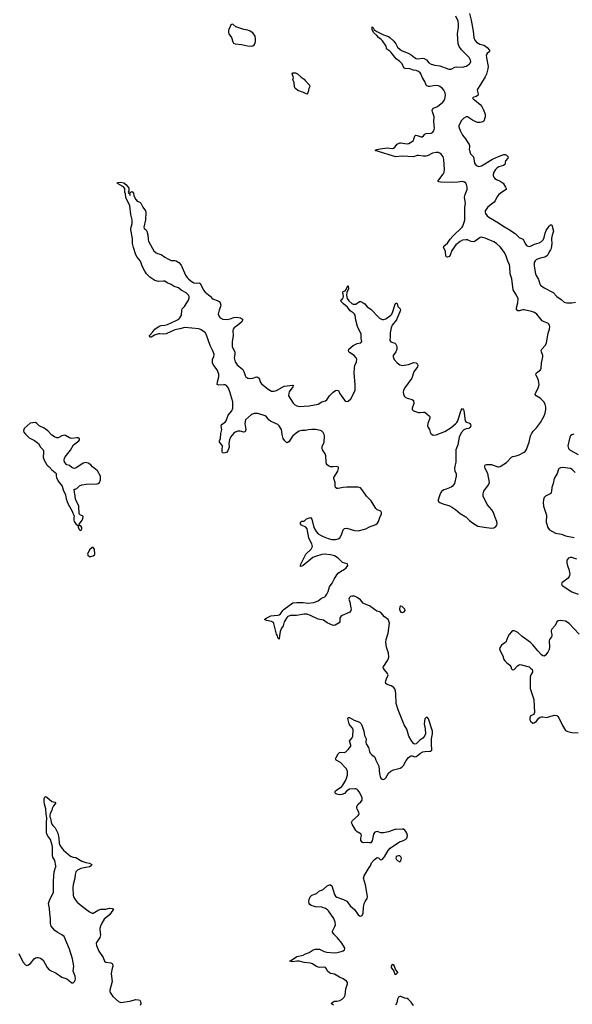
# Model space of a CAD drawing. Header units: inches. Extents: x 2133841 to 2292144, y 758099 to 915581.
# Tile 25 of 80: x 2182838 to 2191639, y 877824 to 893494. Entities that reach past the tile are written whole.
import ezdxf

# ---------------------------------------------------------------- set-up
doc = ezdxf.new("R2010")
doc.units = ezdxf.units.IN
doc.header["$MEASUREMENT"] = 0
for name, color, linetype in [('C1887', 7, 'Continuous'), ('C1888', 7, 'Continuous'), ('C1889', 7, 'Continuous'), ('C1898', 7, 'Continuous'), ('C1899', 7, 'Continuous')]:
    doc.layers.add(name, color=color, linetype=linetype)

msp = doc.modelspace()

# ---------------------------------------------------------------- linework, layer by layer
at = {"layer": 'C1887', "color": 6, "elevation": 300}
for points in [[(2182826, 878630), (2182890, 878500), (2182930, 878454), (2182950, 878444), (2182970, 878446), (2183010, 878474), (2183070, 878548), (2183090, 878562), (2183110, 878568), (2183130, 878568), (2183170, 878557), (2183210, 878524), (2183275, 878410), (2183310, 878370), (2183419, 878319), (2183510, 878256), (2183590, 878230), (2183670, 878164), (2183690, 878164), (2183710, 878186), (2183720, 878210), (2183726, 878230), (2183724, 878270), (2183692, 878350), (2183699, 878430), (2183679, 878550), (2183630, 878703), (2183544, 878904), (2183512, 878932), (2183433, 878973), (2183398, 878998), (2183342, 879070), (2183328, 879110), (2183327, 879190), (2183316, 879270), (2183313, 879350), (2183296, 879430), (2183317, 879490), (2183358, 879562), (2183377, 879610), (2183378, 879790), (2183389, 879930), (2183391, 879950), (2183410, 880000)], [(2183890, 880000), (2183813, 879987), (2183759, 879961), (2183746, 879950), (2183734, 879930), (2183724, 879890), (2183719, 879830), (2183689, 879731), (2183685, 879675), (2183690, 879561), (2183697, 879537), (2183721, 879490), (2183751, 879451), (2183815, 879395), (2183950, 879298), (2183990, 879275), (2184010, 879276), (2184090, 879324), (2184130, 879337), (2184210, 879340), (2184270, 879356), (2184309, 879349), (2184322, 879342), (2184330, 879330), (2184319, 879321), (2184268, 879250), (2184183, 879177), (2184144, 879116), (2184126, 879070), (2184117, 879030), (2184115, 879010), (2184124, 878930), (2184122, 878910), (2184112, 878888), (2184063, 878810), (2184058, 878790), (2184059, 878759), (2184101, 878670), (2184166, 878570), (2184190, 878510), (2184210, 878497), (2184290, 878484), (2184312, 878472), (2184323, 878450), (2184322, 878430), (2184304, 878370), (2184293, 878310), (2184309, 878189), (2184272, 878050), (2184273, 878030), (2184279, 878010), (2184322, 877950), (2184410, 877870), (2184450, 877854), (2184590, 877872), (2184690, 877899), (2184730, 877897), (2184750, 877890), (2184764, 877870), (2184767, 877833), (2184756, 877804)], [(2187835, 877810), (2187805, 877830), (2187808, 877850), (2187830, 877864), (2187850, 877872), (2187890, 877873), (2187935, 877885), (2187975, 877905), (2188005, 877935), (2188020, 877970), (2188030, 878070), (2188060, 878150), (2188057, 878170), (2188044, 878190), (2187990, 878232), (2187930, 878256), (2187850, 878302), (2187790, 878315), (2187770, 878323), (2187740, 878350), (2187726, 878390), (2187709, 878410), (2187676, 878416), (2187610, 878410), (2187590, 878413), (2187555, 878430), (2187502, 878470), (2187470, 878480), (2187370, 878491), (2187290, 878510), (2187250, 878510), (2187181, 878501), (2187133, 878510), (2187150, 878517), (2187250, 878586), (2187350, 878604), (2187390, 878626), (2187450, 878649), (2187510, 878690), (2187550, 878702), (2187610, 878703), (2187686, 878666), (2187730, 878654), (2187850, 878645), (2187892, 878648), (2187957, 878663), (2187987, 878673), (2188010, 878690), (2188015, 878710), (2188010, 878730), (2187970, 878797), (2187900, 878880), (2187839, 878939), (2187822, 878970), (2187821, 878990), (2187828, 879010), (2187858, 879062), (2187866, 879090), (2187863, 879130), (2187840, 879190), (2187757, 879310), (2187738, 879330), (2187710, 879349), (2187650, 879371), (2187550, 879373), (2187479, 879399), (2187461, 879410), (2187447, 879430), (2187442, 879462), (2187446, 879494), (2187463, 879537), (2187490, 879562), (2187564, 879590), (2187610, 879629), (2187650, 879638), (2187670, 879649), (2187735, 879710), (2187770, 879727), (2187790, 879728), (2187808, 879708), (2187850, 879570), (2187865, 879545), (2187890, 879527), (2187993, 879490), (2188046, 879466), (2188066, 879446), (2188102, 879390), (2188172, 879332), (2188228, 879248), (2188250, 879232), (2188270, 879227), (2188290, 879235), (2188310, 879275), (2188313, 879367), (2188325, 879430), (2188338, 879462), (2188371, 879510), (2188379, 879541), (2188343, 879723), (2188314, 879830), (2188326, 879870), (2188405, 880000)], [(2189110, 877807), (2189070, 877860), (2189030, 877902), (2189010, 877914), (2188970, 877924), (2188910, 877949), (2188890, 877949), (2188870, 877935), (2188854, 877906), (2188842, 877850), (2188822, 877810)]]:
    msp.add_lwpolyline(points, dxfattribs=at)
msp.add_lwpolyline([(2188770, 878457), (2188754, 878430), (2188755, 878410), (2188794, 878354), (2188810, 878305), (2188830, 878298), (2188859, 878330), (2188823, 878383), (2188794, 878450)], close=True, dxfattribs=at)
at = {"layer": 'C1888', "color": 6, "elevation": 300}
for points in [[(2188405, 880000), (2188424, 880030), (2188443, 880077), (2188490, 880131), (2188530, 880159), (2188550, 880155), (2188576, 880130), (2188590, 880124), (2188613, 880130), (2188649, 880170), (2188704, 880270), (2188737, 880310), (2188885, 880410), (2188950, 880432), (2188986, 880450), (2189005, 880470), (2189010, 880485), (2189012, 880510), (2189003, 880550), (2188990, 880575), (2188970, 880597), (2188950, 880610), (2188930, 880612), (2188830, 880608), (2188810, 880605), (2188710, 880567), (2188630, 880551), (2188590, 880555), (2188532, 880572), (2188510, 880570), (2188490, 880557), (2188475, 880530), (2188452, 880428), (2188430, 880395), (2188410, 880393), (2188370, 880400), (2188310, 880393), (2188290, 880402), (2188272, 880432), (2188273, 880470), (2188279, 880510), (2188275, 880530), (2188213, 880570), (2188191, 880590), (2188131, 880690), (2188124, 880710), (2188127, 880730), (2188139, 880750), (2188229, 880830), (2188242, 880850), (2188241, 880881), (2188213, 880930), (2188206, 880950), (2188206, 880970), (2188227, 881010), (2188270, 881047), (2188290, 881073), (2188291, 881110), (2188257, 881190), (2188230, 881226), (2188210, 881244), (2188190, 881253), (2188174, 881254), (2188090, 881246), (2188050, 881221), (2188010, 881179), (2187970, 881161), (2187930, 881160), (2187890, 881167), (2187870, 881178), (2187861, 881190), (2187863, 881210), (2187870, 881219), (2187970, 881290), (2187986, 881310), (2188032, 881390), (2188060, 881470), (2188059, 881530), (2188043, 881570), (2188028, 881590), (2187945, 881670), (2187879, 881710), (2187869, 881730), (2187876, 881750), (2187910, 881809), (2187929, 881831), (2187950, 881838), (2188010, 881833), (2188030, 881842), (2188070, 881878), (2188109, 881930), (2188111, 881950), (2188091, 882010), (2188099, 882030), (2188134, 882066), (2188146, 882090), (2188150, 882190), (2188140, 882220), (2188101, 882261), (2188084, 882290), (2188067, 882353), (2188065, 882375), (2188070, 882387), (2188090, 882387), (2188165, 882345), (2188250, 882312), (2188275, 882290), (2188286, 882266), (2188316, 882170), (2188330, 882101), (2188354, 882050), (2188351, 881990), (2188358, 881970), (2188393, 881913), (2188409, 881849), (2188422, 881822), (2188440, 881800), (2188485, 881770), (2188495, 881755), (2188511, 881710), (2188555, 881615), (2188568, 881490), (2188578, 881450), (2188590, 881424), (2188610, 881407), (2188630, 881404), (2188651, 881410), (2188670, 881430), (2188710, 881503), (2188750, 881535), (2188790, 881553), (2188898, 881582), (2188923, 881597), (2188950, 881627), (2188994, 881706), (2189030, 881753), (2189050, 881768), (2189070, 881776), (2189090, 881776), (2189130, 881764), (2189150, 881766), (2189170, 881778), (2189219, 881821), (2189260, 881840), (2189290, 881849), (2189366, 881850), (2189385, 881855), (2189399, 881870), (2189404, 881890), (2189396, 881950), (2189397, 882050), (2189412, 882130), (2189411, 882170), (2189350, 882366), (2189330, 882391), (2189310, 882391), (2189290, 882365), (2189281, 882290), (2189295, 882210), (2189298, 882130), (2189286, 882090), (2189259, 882061), (2189210, 882027), (2189150, 881971), (2189130, 881966), (2189110, 881974), (2189070, 882030), (2189035, 882090), (2189002, 882202), (2188963, 882270), (2188863, 882510), (2188833, 882610), (2188827, 882770), (2188822, 882810), (2188810, 882844), (2188791, 882870), (2188778, 882878), (2188752, 882892), (2188691, 882911), (2188671, 882930), (2188666, 882950), (2188667, 882973), (2188677, 883003), (2188701, 883050), (2188704, 883070), (2188697, 883090), (2188630, 883170), (2188629, 883190), (2188707, 883310), (2188719, 883350), (2188712, 883410), (2188680, 883510), (2188671, 883590), (2188676, 883630), (2188707, 883730), (2188725, 883890), (2188719, 883919), (2188707, 883947), (2188650, 883992), (2188590, 884059), (2188570, 884071), (2188523, 884083), (2188410, 884168), (2188339, 884190), (2188306, 884206), (2188263, 884263), (2188210, 884300), (2188170, 884317), (2188130, 884318), (2188108, 884312), (2188090, 884296), (2188085, 884290), (2188082, 884270), (2188099, 884210), (2188099, 884190), (2188112, 884132), (2188115, 884110), (2188111, 884089), (2188093, 884067), (2187971, 884010), (2187950, 883994), (2187937, 883970), (2187939, 883910), (2187927, 883893), (2187860, 883860), (2187830, 883855), (2187735, 883895), (2187678, 883938), (2187590, 883953), (2187470, 884012), (2187410, 884034), (2187370, 884032), (2187248, 884012), (2187149, 884010), (2187110, 883996), (2187096, 883984), (2187050, 883910), (2187033, 883847), (2187009, 883810), (2186985, 883755), (2186974, 883690), (2186970, 883634), (2186950, 883656), (2186942, 883690), (2186930, 883714), (2186885, 883885), (2186878, 883898), (2186868, 883908), (2186850, 883916), (2186767, 883930), (2186736, 883950), (2186764, 883970), (2186836, 884004), (2186890, 884014), (2186950, 884018), (2186970, 884024), (2186990, 884038), (2187028, 884090), (2187050, 884110), (2187190, 884211), (2187250, 884221), (2187350, 884220), (2187430, 884210), (2187521, 884219), (2187590, 884245), (2187644, 884290), (2187696, 884310), (2187710, 884320), (2187730, 884349), (2187748, 884392), (2187772, 884468), (2187816, 884524), (2187847, 884590), (2187890, 884659), (2187910, 884683), (2187946, 884714), (2188010, 884750), (2188036, 884770), (2188054, 884790), (2188063, 884810), (2188060, 884830), (2188055, 884835), (2187977, 884857), (2187910, 884922), (2187850, 884959), (2187790, 884978), (2187687, 884987), (2187650, 884984), (2187548, 884952), (2187506, 884934), (2187350, 884808), (2187330, 884795), (2187310, 884790), (2187309, 884809), (2187316, 884830), (2187393, 884987), (2187478, 885070), (2187493, 885090), (2187499, 885110), (2187498, 885130), (2187491, 885150), (2187459, 885210), (2187445, 885250), (2187418, 885390), (2187395, 885415), (2187326, 885450), (2187309, 885470), (2187308, 885490), (2187317, 885503), (2187330, 885512), (2187370, 885513), (2187408, 885552), (2187470, 885570), (2187490, 885546), (2187523, 885410), (2187561, 885350), (2187592, 885312), (2187628, 885288), (2187670, 885267), (2187750, 885235), (2187810, 885223), (2187870, 885223), (2187910, 885231), (2187937, 885250), (2187964, 885296), (2187990, 885375), (2188010, 885395), (2188050, 885400), (2188170, 885366), (2188230, 885361), (2188348, 885392), (2188410, 885422), (2188510, 885460), (2188538, 885482), (2188553, 885507), (2188571, 885569), (2188599, 885630), (2188600, 885650), (2188590, 885671), (2188530, 885696), (2188510, 885715), (2188435, 885835), (2188361, 885910), (2188294, 886014), (2188264, 886044), (2188230, 886054), (2188050, 886053), (2187990, 886048), (2187910, 886031), (2187890, 886034), (2187869, 886049), (2187864, 886070), (2187862, 886130), (2187840, 886190), (2187842, 886210), (2187904, 886310), (2187916, 886350), (2187915, 886370), (2187890, 886385), (2187830, 886377), (2187790, 886379), (2187754, 886394), (2187736, 886410), (2187726, 886426), (2187720, 886450), (2187714, 886554), (2187703, 886583), (2187660, 886650), (2187654, 886670), (2187657, 886703), (2187687, 886773), (2187691, 886870), (2187687, 886890), (2187670, 886926), (2187650, 886946), (2187630, 886957), (2187550, 886970), (2187490, 886973), (2187433, 886967), (2187390, 886958), (2187330, 886954), (2187290, 886946), (2187260, 886930), (2187190, 886871), (2187170, 886848), (2187130, 886783), (2187110, 886763), (2187090, 886762), (2187060, 886790), (2187035, 886830), (2187017, 886890), (2187008, 886970), (2186970, 887032), (2186949, 887050), (2186912, 887070), (2186830, 887103), (2186805, 887125), (2186770, 887171), (2186750, 887187), (2186630, 887227), (2186570, 887225), (2186531, 887209), (2186435, 887125), (2186423, 887070), (2186441, 886970), (2186430, 886935), (2186410, 886928), (2186350, 886946), (2186310, 886946), (2186270, 886930), (2186250, 886912), (2186195, 886850), (2186177, 886810), (2186170, 886750), (2186172, 886690), (2186154, 886630), (2186130, 886607), (2186110, 886599), (2186090, 886593), (2186070, 886601), (2186063, 886623), (2186061, 886650), (2186066, 886710), (2186054, 886734), (2186021, 886770), (2186020, 886790), (2186034, 886830), (2186042, 886910), (2186058, 886970), (2186045, 887030), (2186054, 887050), (2186110, 887090), (2186127, 887110), (2186159, 887201), (2186214, 887270), (2186233, 887310), (2186234, 887410), (2186187, 887570), (2186161, 887630), (2186130, 887671), (2186110, 887682), (2186090, 887684), (2186010, 887677), (2185985, 887690), (2185987, 887730), (2186010, 887810), (2186010, 887850), (2185984, 887924), (2185930, 887990), (2185911, 888030), (2185907, 888053), (2185910, 888090), (2185931, 888130), (2185934, 888170), (2185910, 888237), (2185871, 888311), (2185808, 888490), (2185798, 888510), (2185783, 888523), (2185730, 888557), (2185690, 888572), (2185470, 888597), (2185388, 888572), (2185310, 888560), (2185170, 888495), (2185130, 888489), (2185070, 888497), (2185050, 888495), (2184986, 888474), (2184930, 888442), (2184910, 888444), (2184904, 888450), (2184908, 888470), (2184956, 888524), (2184991, 888570), (2185061, 888619), (2185090, 888629), (2185150, 888632), (2185190, 888643), (2185330, 888706), (2185370, 888730), (2185390, 888749), (2185413, 888790), (2185421, 888870), (2185428, 888890), (2185462, 888930), (2185527, 889030), (2185538, 889070), (2185537, 889090), (2185528, 889110), (2185490, 889147), (2185410, 889189), (2185365, 889225), (2185300, 889250), (2185250, 889280), (2185187, 889307), (2185150, 889331), (2185130, 889335), (2185050, 889326), (2184990, 889345), (2184910, 889395), (2184857, 889450), (2184830, 889493), (2184790, 889574), (2184760, 889650), (2184710, 889715), (2184690, 889751), (2184650, 889868), (2184637, 889930), (2184636, 890000)], [(2184883, 890000), (2184883, 889990), (2184889, 889970), (2184924, 889910), (2184952, 889850), (2184977, 889817), (2185010, 889786), (2185034, 889774), (2185090, 889757), (2185150, 889714), (2185210, 889682), (2185250, 889664), (2185310, 889662), (2185330, 889656), (2185370, 889629), (2185410, 889585), (2185481, 889430), (2185505, 889390), (2185524, 889370), (2185570, 889332), (2185610, 889308), (2185650, 889302), (2185690, 889306), (2185710, 889295), (2185736, 889256), (2185765, 889190), (2185790, 889157), (2185874, 889094), (2185910, 889054), (2185924, 889044), (2185984, 889024), (2186013, 889010), (2186029, 888989), (2186039, 888950), (2186036, 888930), (2186013, 888870), (2186000, 888810), (2186014, 888770), (2186030, 888750), (2186074, 888730), (2186144, 888724), (2186188, 888732), (2186250, 888756), (2186290, 888761), (2186353, 888750), (2186387, 888730), (2186389, 888710), (2186375, 888685), (2186314, 888630), (2186253, 888590), (2186237, 888570), (2186231, 888549), (2186236, 888464), (2186221, 888370), (2186220, 888310), (2186224, 888290), (2186262, 888210), (2186264, 888170), (2186255, 888110), (2186267, 888050), (2186303, 888003), (2186390, 887928), (2186410, 887894), (2186431, 887830), (2186442, 887810), (2186470, 887790), (2186510, 887783), (2186550, 887789), (2186610, 887809), (2186630, 887807), (2186650, 887790), (2186670, 887730), (2186690, 887701), (2186794, 887614), (2186850, 887584), (2186890, 887583), (2186930, 887594), (2187050, 887659), (2187190, 887679), (2187199, 887670), (2187189, 887650), (2187132, 887570), (2187123, 887550), (2187121, 887510), (2187194, 887390), (2187213, 887370), (2187250, 887348), (2187290, 887338), (2187448, 887348), (2187590, 887376), (2187650, 887411), (2187710, 887430), (2187730, 887442), (2187773, 887507), (2187830, 887567), (2187870, 887594), (2187890, 887598), (2187915, 887590), (2187933, 887550), (2188010, 887439), (2188030, 887422), (2188050, 887415), (2188070, 887421), (2188110, 887459), (2188178, 887590), (2188182, 887610), (2188183, 887690), (2188165, 887870), (2188169, 887951), (2188176, 887990), (2188201, 888050), (2188205, 888090), (2188196, 888110), (2188166, 888150), (2188090, 888200), (2188080, 888210), (2188072, 888230), (2188082, 888250), (2188150, 888310), (2188210, 888342), (2188270, 888351), (2188285, 888375), (2188278, 888418), (2188274, 888490), (2188219, 888610), (2188193, 888710), (2188183, 888790), (2188172, 888810), (2188149, 888829), (2188099, 888859), (2188060, 888920), (2187997, 888970), (2187959, 889010), (2187954, 889030), (2187976, 889044), (2187992, 889070), (2187994, 889090), (2187982, 889158), (2187988, 889170), (2188019, 889181), (2188039, 889201), (2188050, 889228), (2188070, 889261), (2188073, 889210), (2188046, 889154), (2188041, 889110), (2188055, 889055), (2188079, 889019), (2188130, 888978), (2188150, 888968), (2188170, 888964), (2188192, 888968), (2188250, 889009), (2188270, 889009), (2188310, 888990), (2188333, 888973), (2188370, 888922), (2188430, 888888), (2188550, 888760), (2188570, 888745), (2188610, 888725), (2188630, 888723), (2188670, 888732), (2188748, 888790), (2188763, 888810), (2188782, 888850), (2188810, 888953), (2188830, 888989), (2188850, 888978), (2188860, 888930), (2188895, 888890), (2188900, 888870), (2188841, 888719), (2188770, 888630), (2188752, 888590), (2188736, 888510), (2188736, 888450), (2188730, 888390), (2188747, 888367), (2188810, 888347), (2188829, 888329), (2188839, 888310), (2188845, 888290), (2188844, 888250), (2188828, 888210), (2188787, 888150), (2188785, 888130), (2188790, 888110), (2188804, 888084), (2188850, 888031), (2188890, 888001), (2188930, 887990), (2189030, 888009), (2189117, 888037), (2189150, 888033), (2189175, 888010), (2189179, 887990), (2189171, 887970), (2189117, 887890), (2189083, 887790), (2188967, 887630), (2188950, 887590), (2188947, 887570), (2188952, 887530), (2188974, 887490), (2189010, 887469), (2189090, 887450), (2189111, 887431), (2189114, 887386), (2189090, 887310), (2189089, 887290), (2189110, 887270), (2189190, 887241), (2189210, 887240), (2189270, 887249), (2189290, 887246), (2189364, 887184), (2189372, 887170), (2189372, 887150), (2189339, 887070), (2189333, 887030), (2189343, 887003), (2189366, 886970), (2189376, 886930), (2189387, 886910), (2189408, 886890), (2189424, 886884), (2189470, 886888), (2189610, 886938), (2189710, 887004), (2189780, 887060), (2189799, 887081), (2189815, 887110), (2189856, 887250), (2189870, 887279), (2189890, 887306), (2189907, 887287), (2189912, 887272), (2189932, 887110), (2189949, 887089), (2189990, 887079), (2190000, 887073)], [(2190000, 889977), (2189970, 889992), (2189947, 889993), (2189890, 889983), (2189850, 889966), (2189784, 889910), (2189718, 889822), (2189692, 889748), (2189676, 889724), (2189650, 889714), (2189630, 889721), (2189623, 889730), (2189618, 889810), (2189587, 889870), (2189591, 889890), (2189650, 889940), (2189696, 890000)], [(2190000, 886997), (2189990, 886990), (2189950, 886984), (2189910, 886965), (2189870, 886919), (2189836, 886850), (2189817, 886730), (2189783, 886650), (2189782, 886530), (2189786, 886454), (2189767, 886390), (2189761, 886350), (2189770, 886310), (2189787, 886270), (2189791, 886230), (2189760, 886110), (2189730, 886072), (2189708, 886052), (2189630, 886021), (2189590, 886011), (2189556, 885984), (2189535, 885950), (2189500, 885850), (2189500, 885830), (2189527, 885810), (2189590, 885785), (2189670, 885761), (2189730, 885732), (2189778, 885698), (2189853, 885633), (2189941, 885581), (2189990, 885532), (2190000, 885524)], [(2183410, 880000), (2183413, 880007), (2183414, 880030), (2183396, 880110), (2183367, 880167), (2183362, 880190), (2183359, 880250), (2183362, 880330), (2183357, 880357), (2183327, 880447), (2183283, 880510), (2183265, 880555), (2183264, 880710), (2183270, 880790), (2183259, 880850), (2183253, 880933), (2183233, 881010), (2183228, 881052), (2183230, 881092), (2183241, 881119), (2183249, 881131), (2183270, 881123), (2183350, 881053), (2183370, 881046), (2183403, 881043), (2183412, 881032), (2183378, 880982), (2183358, 880942), (2183349, 880910), (2183322, 880858), (2183317, 880830), (2183319, 880810), (2183330, 880786), (2183342, 880722), (2183352, 880692), (2183368, 880668), (2183405, 880630), (2183448, 880550), (2183462, 880470), (2183467, 880387), (2183477, 880357), (2183507, 880307), (2183536, 880276), (2183650, 880182), (2183690, 880167), (2183730, 880163), (2183830, 880103), (2183890, 880081), (2183951, 880070), (2183987, 880050), (2183978, 880030), (2183950, 880010), (2183890, 880000)]]:
    msp.add_lwpolyline(points, dxfattribs=at)
at = {"layer": 'C1888', "color": 6}
for points, elevation in [([(2183090, 887082), (2183006, 887074), (2182911, 886990), (2182901, 886950), (2182906, 886930), (2182930, 886896), (2182990, 886837), (2183075, 886795), (2183136, 886750), (2183170, 886691), (2183211, 886650), (2183218, 886630), (2183219, 886610), (2183213, 886530), (2183226, 886486), (2183270, 886410), (2183291, 886391), (2183310, 886379), (2183350, 886331), (2183405, 886290), (2183421, 886270), (2183421, 886230), (2183426, 886210), (2183451, 886151), (2183516, 886070), (2183530, 886012), (2183567, 885930), (2183577, 885870), (2183610, 885782), (2183674, 885674), (2183683, 885643), (2183701, 885610), (2183706, 885590), (2183701, 885570), (2183701, 885530), (2183706, 885510), (2183731, 885471), (2183774, 885434), (2183772, 885410), (2183790, 885374), (2183810, 885366), (2183818, 885370), (2183828, 885390), (2183829, 885410), (2183810, 885438), (2183786, 885446), (2183787, 885467), (2183809, 885490), (2183833, 885527), (2183844, 885550), (2183849, 885589), (2183838, 885598), (2183808, 885610), (2183784, 885630), (2183779, 885750), (2183770, 885778), (2183744, 885824), (2183725, 885870), (2183719, 885950), (2183709, 885969), (2183709, 885990), (2183702, 886010), (2183718, 886022), (2183750, 886031), (2183790, 886076), (2183827, 886093), (2183899, 886101), (2184070, 886108), (2184090, 886115), (2184110, 886131), (2184124, 886170), (2184127, 886210), (2184123, 886230), (2184076, 886316), (2184000, 886380), (2183970, 886412), (2183930, 886437), (2183890, 886446), (2183850, 886438), (2183750, 886369), (2183710, 886353), (2183690, 886357), (2183670, 886369), (2183630, 886401), (2183588, 886410), (2183554, 886450), (2183549, 886490), (2183553, 886510), (2183565, 886535), (2183650, 886643), (2183697, 886730), (2183781, 886790), (2183792, 886810), (2183789, 886830), (2183770, 886839), (2183750, 886841), (2183670, 886831), (2183650, 886833), (2183630, 886840), (2183570, 886875), (2183550, 886880), (2183510, 886872), (2183450, 886839), (2183430, 886837), (2183390, 886854), (2183350, 886881), (2183284, 886950), (2183230, 886993), (2183148, 887028), (2183110, 887069)], 400), ([(2184010, 885095), (2183990, 885095), (2183950, 885058), (2183918, 884990), (2183925, 884970), (2183950, 884951), (2183971, 884951), (2184010, 884963), (2184030, 884978), (2184036, 884990), (2184030, 885066)], 400), ([(2188910, 884159), (2188891, 884150), (2188885, 884110), (2188899, 884079), (2188910, 884067), (2188930, 884061), (2188950, 884064), (2188961, 884070), (2188975, 884090), (2188973, 884113), (2188930, 884153)], 300), ([(2188870, 880186), (2188850, 880183), (2188831, 880170), (2188828, 880150), (2188837, 880130), (2188856, 880110), (2188890, 880093), (2188910, 880107), (2188919, 880150), (2188910, 880171), (2188890, 880185)], 300)]:
    msp.add_lwpolyline(points, close=True, dxfattribs=dict(at, elevation=elevation))
at = {"layer": 'C1889', "color": 6, "elevation": 300}
for points in [[(2190000, 892882), (2189995, 892890), (2189874, 893014), (2189838, 893070), (2189823, 893110), (2189810, 893270), (2189826, 893374), (2189827, 893430), (2189819, 893470), (2189785, 893550)], [(2189696, 890000), (2189735, 890050), (2189882, 890190), (2189893, 890207), (2189917, 890270), (2189926, 890310), (2189929, 890510), (2189936, 890570), (2189922, 890670), (2189932, 890710), (2189965, 890790), (2189966, 890830), (2189954, 890870), (2189942, 890890), (2189921, 890910), (2189890, 890920), (2189813, 890907), (2189730, 890901), (2189547, 890907), (2189511, 890911), (2189501, 890921), (2189499, 890930), (2189515, 890945), (2189584, 891036), (2189599, 891070), (2189605, 891110), (2189593, 891270), (2189580, 891310), (2189550, 891354), (2189530, 891371), (2189510, 891379), (2189470, 891382), (2189410, 891368), (2189330, 891326), (2189310, 891320), (2189270, 891321), (2189188, 891332), (2189170, 891331), (2189110, 891313), (2188930, 891324), (2188830, 891313), (2188790, 891321), (2188550, 891398), (2188497, 891410), (2188526, 891430), (2188579, 891441), (2188688, 891452), (2188770, 891442), (2188790, 891448), (2188810, 891464), (2188849, 891511), (2188870, 891526), (2188890, 891532), (2188910, 891532), (2188970, 891521), (2189010, 891520), (2189034, 891526), (2189078, 891550), (2189107, 891573), (2189116, 891590), (2189130, 891648), (2189145, 891655), (2189170, 891653), (2189230, 891629), (2189250, 891630), (2189270, 891646), (2189288, 891672), (2189310, 891685), (2189390, 891689), (2189410, 891697), (2189434, 891726), (2189443, 891770), (2189432, 891870), (2189436, 891950), (2189412, 892030), (2189409, 892050), (2189413, 892067), (2189430, 892084), (2189494, 892110), (2189578, 892182), (2189598, 892210), (2189610, 892237), (2189617, 892290), (2189612, 892330), (2189593, 892370), (2189570, 892397), (2189530, 892431), (2189510, 892440), (2189470, 892448), (2189430, 892444), (2189370, 892430), (2189350, 892431), (2189322, 892442), (2189313, 892453), (2189291, 892510), (2189253, 892570), (2189225, 892630), (2189213, 892650), (2189190, 892672), (2189150, 892688), (2189109, 892689), (2189050, 892712), (2188978, 892718), (2188954, 892730), (2188929, 892790), (2188915, 892810), (2188894, 892830), (2188833, 892870), (2188752, 892972), (2188730, 892993), (2188683, 893023), (2188678, 893030), (2188679, 893050), (2188674, 893074), (2188616, 893156), (2188597, 893177), (2188552, 893210), (2188523, 893243), (2188471, 893290), (2188450, 893339), (2188450, 893379), (2188470, 893361), (2188480, 893340), (2188525, 893305), (2188630, 893254), (2188710, 893227), (2188730, 893213), (2188796, 893150), (2188826, 893110), (2188856, 893056), (2188897, 893017), (2188930, 892999), (2189023, 892963), (2189073, 892933), (2189127, 892890), (2189150, 892879), (2189190, 892870), (2189250, 892880), (2189278, 892878), (2189316, 892856), (2189353, 892810), (2189390, 892784), (2189451, 892769), (2189530, 892759), (2189670, 892705), (2189710, 892706), (2189770, 892736), (2189795, 892745), (2189890, 892741), (2189947, 892753), (2189975, 892770), (2190000, 892793)], [(2190000, 891929), (2189970, 891950), (2189950, 891950), (2189910, 891925), (2189874, 891890), (2189831, 891810), (2189831, 891790), (2189854, 891730), (2189890, 891656), (2189940, 891600), (2189952, 891570), (2189994, 891510), (2190000, 891493)], [(2190000, 891472), (2189998, 891430), (2190000, 891418)], [(2184636, 890000), (2184636, 890010), (2184607, 890150), (2184608, 890170), (2184630, 890250), (2184632, 890310), (2184609, 890391), (2184590, 890530), (2184530, 890664), (2184521, 890721), (2184510, 890750), (2184514, 890790), (2184510, 890810), (2184493, 890833), (2184420, 890870), (2184405, 890885), (2184393, 890890), (2184396, 890904), (2184450, 890910), (2184495, 890895), (2184531, 890871), (2184568, 890830), (2184575, 890815), (2184578, 890782), (2184575, 890765), (2184566, 890750), (2184570, 890738), (2184586, 890726), (2184590, 890694), (2184595, 890705), (2184594, 890730), (2184610, 890751), (2184630, 890758), (2184650, 890732), (2184656, 890690), (2184687, 890630), (2184710, 890607), (2184751, 890590), (2184770, 890575), (2184799, 890510), (2184840, 890450), (2184846, 890426), (2184844, 890310), (2184813, 890190), (2184821, 890170), (2184850, 890151), (2184865, 890130), (2184881, 890070), (2184883, 890000)]]:
    msp.add_lwpolyline(points, dxfattribs=at)
at = {"layer": 'C1889', "color": 6}
for points, elevation in [([(2186230, 893421), (2186210, 893419), (2186201, 893410), (2186186, 893370), (2186171, 893349), (2186161, 893310), (2186163, 893290), (2186171, 893270), (2186210, 893210), (2186230, 893142), (2186241, 893121), (2186268, 893108), (2186370, 893099), (2186464, 893076), (2186527, 893073), (2186550, 893079), (2186570, 893094), (2186582, 893110), (2186594, 893146), (2186596, 893170), (2186596, 893190), (2186587, 893230), (2186550, 893284), (2186510, 893314), (2186470, 893329), (2186410, 893337), (2186280, 893379)], 400), ([(2187410, 892309), (2187357, 892337), (2187270, 892368), (2187230, 892398), (2187221, 892410), (2187214, 892430), (2187209, 892490), (2187191, 892530), (2187190, 892550), (2187197, 892570), (2187195, 892590), (2187179, 892630), (2187190, 892647), (2187210, 892650), (2187230, 892646), (2187261, 892630), (2187318, 892578), (2187367, 892550), (2187384, 892524), (2187454, 892450), (2187459, 892430), (2187443, 892397), (2187434, 892346), (2187429, 892330)], 300)]:
    msp.add_lwpolyline(points, close=True, dxfattribs=dict(at, elevation=elevation))
at = {"layer": 'C1898', "color": 6, "elevation": 300}
for points in [[(2190000, 885524), (2190050, 885487), (2190135, 885435), (2190235, 885415), (2190350, 885404), (2190390, 885408), (2190422, 885430), (2190435, 885450), (2190441, 885470), (2190439, 885510), (2190409, 885570), (2190381, 885650), (2190355, 885695), (2190280, 885780), (2190219, 885910), (2190219, 885950), (2190229, 885990), (2190305, 886090), (2190318, 886130), (2190291, 886270), (2190252, 886350), (2190245, 886370), (2190245, 886390), (2190253, 886407), (2190270, 886415), (2190350, 886416), (2190450, 886379), (2190470, 886377), (2190490, 886383), (2190591, 886449), (2190670, 886533), (2190690, 886543), (2190747, 886553), (2190790, 886567), (2190870, 886609), (2190890, 886624), (2190910, 886655), (2190953, 886770), (2190975, 886870), (2190990, 886905), (2191016, 886944), (2191070, 886998), (2191130, 887084), (2191189, 887190), (2191205, 887230), (2191215, 887290), (2191215, 887330), (2191208, 887370), (2191190, 887405), (2191161, 887441), (2191126, 887470), (2191061, 887510), (2191048, 887530), (2191052, 887550), (2191094, 887630), (2191108, 887690), (2191102, 887750), (2191090, 887782), (2191063, 887830), (2191058, 887850), (2191067, 887873), (2191110, 887903), (2191130, 887922), (2191142, 887950), (2191149, 888030), (2191168, 888130), (2191167, 888150), (2191147, 888210), (2191145, 888230), (2191152, 888250), (2191210, 888316), (2191227, 888350), (2191254, 888506), (2191276, 888570), (2191278, 888610), (2191274, 888630), (2191264, 888650), (2191250, 888663), (2191190, 888683), (2191161, 888701), (2191073, 888810), (2191035, 888835), (2190990, 888850), (2190870, 888879), (2190850, 888878), (2190790, 888858), (2190770, 888861), (2190758, 888870), (2190749, 888889), (2190750, 888910), (2190772, 888990), (2190774, 889050), (2190751, 889110), (2190710, 889170), (2190697, 889197), (2190673, 889370), (2190651, 889450), (2190643, 889563), (2190637, 889590), (2190611, 889650), (2190586, 889730), (2190557, 889790), (2190490, 889879), (2190430, 889934), (2190390, 889956), (2190290, 890000)], [(2190136, 890000), (2190093, 889967), (2190070, 889958), (2190030, 889962), (2190000, 889977)], [(2190849, 890000), (2190850, 890000), (2190863, 889983), (2190897, 889917), (2190910, 889902), (2190930, 889889), (2190950, 889886), (2190971, 889889), (2191037, 889923), (2191110, 889942), (2191150, 889964), (2191172, 889990), (2191177, 890000)], [(2191307, 890000), (2191310, 889930), (2191300, 889850), (2191293, 889830), (2191270, 889799), (2191249, 889751), (2191230, 889731), (2191203, 889717), (2191130, 889699), (2191070, 889677), (2191045, 889655), (2191032, 889628), (2191031, 889570), (2191052, 889452), (2191064, 889424), (2191101, 889361), (2191121, 889290), (2191134, 889270), (2191190, 889228), (2191332, 889152), (2191390, 889090), (2191461, 889041), (2191510, 889000), (2191550, 888987), (2191632, 888988), (2191690, 888997)], [(2190000, 887073), (2190005, 887070), (2190017, 887050), (2190020, 887030), (2190010, 887004), (2190000, 886997)], [(2191661, 886899), (2191630, 886887), (2191610, 886870), (2191600, 886850), (2191565, 886710), (2191576, 886670), (2191602, 886642), (2191730, 886573)], [(2191686, 886286), (2191635, 886335), (2191610, 886349), (2191490, 886366), (2191450, 886364), (2191427, 886353), (2191419, 886341), (2191399, 886270), (2191348, 886190), (2191331, 886110), (2191312, 886050), (2191307, 885990), (2191300, 885970), (2191284, 885950), (2191210, 885910), (2191192, 885890), (2191179, 885850), (2191175, 885810), (2191182, 885750), (2191229, 885610), (2191223, 885497), (2191246, 885410), (2191274, 885374), (2191370, 885323), (2191464, 885304), (2191530, 885281), (2191670, 885255)], [(2191710, 884910), (2191630, 884937), (2191604, 884936), (2191578, 884922), (2191553, 884890), (2191549, 884850), (2191561, 884801), (2191581, 884750), (2191597, 884670), (2191595, 884650), (2191588, 884630), (2191572, 884608), (2191473, 884530), (2191465, 884510), (2191475, 884490), (2191630, 884388), (2191730, 884349)], [(2191750, 883716), (2191590, 883882), (2191530, 883919), (2191490, 883929), (2191450, 883931), (2191415, 883925), (2191390, 883910), (2191363, 883850), (2191308, 883790), (2191301, 883770), (2191302, 883750), (2191313, 883710), (2191313, 883690), (2191306, 883670), (2191274, 883630), (2191268, 883610), (2191275, 883510), (2191270, 883470), (2191250, 883430), (2191210, 883378), (2191190, 883365), (2191170, 883368), (2191150, 883385), (2191090, 883447), (2191010, 883544), (2190970, 883583), (2190840, 883680), (2190770, 883740), (2190730, 883764), (2190710, 883769), (2190690, 883766), (2190670, 883751), (2190635, 883710), (2190612, 883670), (2190578, 883590), (2190565, 883575), (2190510, 883539), (2190484, 883496), (2190481, 883470), (2190530, 883370), (2190550, 883310), (2190562, 883290), (2190590, 883262), (2190642, 883222), (2190659, 883199), (2190670, 883165), (2190683, 883150), (2190690, 883147), (2190710, 883155), (2190768, 883212), (2190790, 883228), (2190810, 883234), (2190950, 883193), (2190975, 883175), (2190999, 883150), (2191006, 883130), (2191002, 883110), (2190980, 883070), (2190968, 883030), (2190966, 882850), (2191027, 882673), (2191034, 882470), (2191030, 882450), (2191022, 882438), (2190968, 882410), (2190961, 882370), (2190963, 882350), (2190972, 882330), (2191010, 882299), (2191030, 882303), (2191066, 882330), (2191103, 882377), (2191125, 882395), (2191150, 882401), (2191170, 882401), (2191230, 882390), (2191263, 882397), (2191350, 882426), (2191390, 882420), (2191410, 882404), (2191425, 882385), (2191482, 882262), (2191530, 882184), (2191567, 882167), (2191630, 882152), (2191730, 882146)]]:
    msp.add_lwpolyline(points, dxfattribs=at)
at = {"layer": 'C1899', "color": 6, "elevation": 300}
for points in [[(2190000, 893591), (2190029, 893489), (2190060, 893310), (2190072, 893210), (2190087, 893170), (2190114, 893134), (2190165, 893105), (2190228, 893088), (2190254, 893074), (2190283, 893050), (2190319, 893010), (2190322, 892990), (2190284, 892956), (2190269, 892930), (2190272, 892888), (2190297, 892750), (2190294, 892710), (2190271, 892629), (2190253, 892587), (2190179, 892461), (2190126, 892390), (2190123, 892370), (2190137, 892310), (2190132, 892290), (2190110, 892272), (2190070, 892261), (2190051, 892250), (2190059, 892230), (2190079, 892219), (2190170, 892142), (2190198, 892110), (2190218, 892070), (2190249, 891990), (2190252, 891970), (2190250, 891950), (2190230, 891881), (2190213, 891867), (2190170, 891858), (2190130, 891860), (2190090, 891874), (2190050, 891896), (2190000, 891929)], [(2190000, 892793), (2190010, 892802), (2190022, 892830), (2190019, 892850), (2190000, 892882)], [(2190000, 891493), (2190001, 891490), (2190000, 891472)], [(2190000, 891418), (2190005, 891390), (2190019, 891359), (2190064, 891310), (2190081, 891210), (2190110, 891176), (2190150, 891159), (2190190, 891167), (2190370, 891272), (2190465, 891315), (2190550, 891346), (2190570, 891348), (2190590, 891340), (2190618, 891310), (2190614, 891290), (2190575, 891250), (2190563, 891190), (2190544, 891176), (2190470, 891153), (2190436, 891130), (2190417, 891110), (2190389, 891070), (2190377, 891030), (2190379, 891010), (2190387, 890990), (2190407, 890967), (2190433, 890950), (2190490, 890924), (2190535, 890890), (2190576, 890830), (2190585, 890810), (2190584, 890790), (2190510, 890746), (2190470, 890710), (2190438, 890670), (2190411, 890610), (2190395, 890590), (2190330, 890543), (2190290, 890507), (2190253, 890450), (2190250, 890430), (2190254, 890410), (2190283, 890370), (2190309, 890350), (2190462, 890262), (2190530, 890211), (2190622, 890162), (2190730, 890090), (2190790, 890025), (2190849, 890000)], [(2191177, 890000), (2191190, 890026), (2191205, 890095), (2191223, 890137), (2191270, 890210), (2191290, 890229), (2191310, 890228), (2191341, 890130), (2191315, 890065), (2191307, 890013), (2191307, 890000)], [(2190290, 890000), (2190250, 890017), (2190210, 890030), (2190190, 890032), (2190170, 890026), (2190136, 890000)]]:
    msp.add_lwpolyline(points, dxfattribs=at)

doc.saveas('drawing.dxf')
